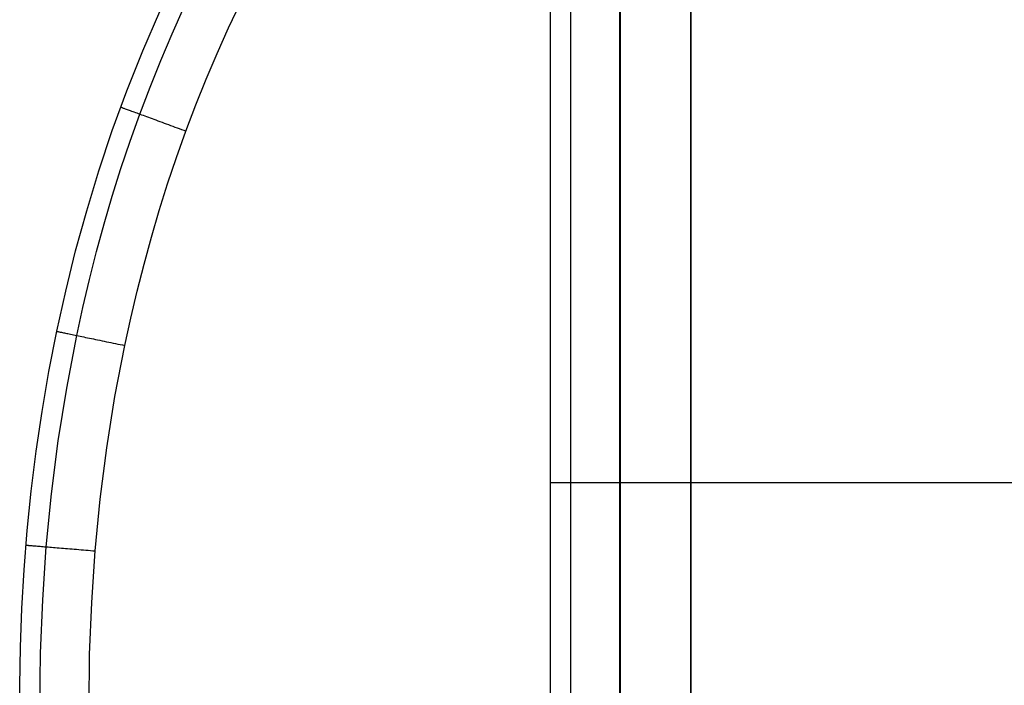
# Model space of a CAD drawing. Header units: millimetres. Extents: x 4627 to 5374, y -356 to 20.
# Tile 9 of 44: x 4627 to 4768, y -169 to -74. Entities that reach past the tile are written whole.
import ezdxf

# ---------------------------------------------------------------- set-up
doc = ezdxf.new("R2010")
doc.units = ezdxf.units.MM
doc.layers.add('Slope storage bench', color=7, linetype='Continuous', true_color=0x000000)
doc.layers.add('Slope storage bench$Lid', color=7, linetype='Continuous', true_color=0x000000)

msp = doc.modelspace()

# ---------------------------------------------------------------- linework, layer by layer
at = {"layer": 'Slope storage bench'}
for p, q in [((4702.8, -290.1, -150), (4702.8, 10.1, -150)), ((4702.8, -288.69, -290.1), (4702.8, 8.69, -290.1)), ((4705.7, -288.69, -297.1), (4705.7, 8.69, -297.1)), ((4712.7, -288.69, -300), (4712.7, 8.69, -300)), ((4702.8, -280), (4702.8, 0)), ((4712.8, -280), (4712.8, 0)), ((4722.8, 0, -280), (4722.8, -280, -280)), ((4722.8, -140), (4722.8, 0)), ((4722.8, -280, -150), (4722.8, 0, -150)), ((4702.8, -140), (4722.8, -140)), ((4702.8, -140), (4702.8, -140, -290.1)), ((4702.8, -140, -290.1), (4702.81, -140, -290.44)), ((4702.81, -140, -290.44), (4702.83, -140, -290.78)), ((4702.83, -140, -290.78), (4702.85, -140, -291.11)), ((4702.85, -140, -291.11), (4702.9, -140, -291.45)), ((4702.9, -140, -291.45), (4702.95, -140, -291.78)), ((4702.95, -140, -291.78), (4703.01, -140, -292.11)), ((4703.01, -140, -292.11), (4703.08, -140, -292.44)), ((4703.08, -140, -292.44), (4703.17, -140, -292.77)), ((4703.17, -140, -292.77), (4703.27, -140, -293.09)), ((4703.27, -140, -293.09), (4703.37, -140, -293.42)), ((4703.37, -140, -293.42), (4703.49, -140, -293.73)), ((4703.49, -140, -293.73), (4703.62, -140, -294.04)), ((4703.62, -140, -294.04), (4703.76, -140, -294.35)), ((4703.76, -140, -294.35), (4703.91, -140, -294.65)), ((4703.91, -140, -294.65), (4704.07, -140, -294.95)), ((4704.07, -140, -294.95), (4704.24, -140, -295.24)), ((4704.24, -140, -295.24), (4704.42, -140, -295.53)), ((4704.42, -140, -295.53), (4704.61, -140, -295.81)), ((4704.61, -140, -295.81), (4704.81, -140, -296.08)), ((4704.81, -140, -296.08), (4705.02, -140, -296.35)), ((4705.02, -140, -296.35), (4705.24, -140, -296.61)), ((4705.24, -140, -296.61), (4705.47, -140, -296.86)), ((4705.47, -140, -296.86), (4705.7, -140, -297.1)), ((4705.7, -140, -297.1), (4705.95, -140, -297.34)), ((4705.95, -140, -297.34), (4706.2, -140, -297.56)), ((4706.2, -140, -297.56), (4706.46, -140, -297.78)), ((4706.46, -140, -297.78), (4706.72, -140, -297.99)), ((4706.72, -140, -297.99), (4706.99, -140, -298.19)), ((4706.99, -140, -298.19), (4707.27, -140, -298.38)), ((4707.27, -140, -298.38), (4707.56, -140, -298.56)), ((4707.56, -140, -298.56), (4707.85, -140, -298.73)), ((4707.85, -140, -298.73), (4708.15, -140, -298.89)), ((4708.15, -140, -298.89), (4708.45, -140, -299.04)), ((4708.45, -140, -299.04), (4708.76, -140, -299.18)), ((4708.76, -140, -299.18), (4709.07, -140, -299.31)), ((4709.07, -140, -299.31), (4709.39, -140, -299.43)), ((4709.39, -140, -299.43), (4709.71, -140, -299.54)), ((4709.71, -140, -299.54), (4710.03, -140, -299.63)), ((4710.03, -140, -299.63), (4710.36, -140, -299.72)), ((4710.36, -140, -299.72), (4710.69, -140, -299.79)), ((4710.69, -140, -299.79), (4711.02, -140, -299.86)), ((4711.02, -140, -299.86), (4711.35, -140, -299.91)), ((4711.35, -140, -299.91), (4711.69, -140, -299.95)), ((4711.69, -140, -299.95), (4712.03, -140, -299.98)), ((4712.03, -140, -299.98), (4712.36, -140, -299.99)), ((4712.36, -140, -299.99), (4712.7, -140, -300)), ((4712.7, -140, -300), (5292.25, -140, -300)), ((4722.8, -280), (4722.8, -140)), ((4722.8, -140, -280), (5282.15, -140, -280)), ((4722.8, -140), (4722.8, -140, -280))]:
    msp.add_line(p, q, dxfattribs=at)
at = {"layer": 'Slope storage bench$Lid'}
for p, q in [((4656.9, -75.16, 20), (4658.6, -71.56, 20)), ((4656.9, -75.16), (4658.6, -71.56)), ((4644.66, -78.44, 10.1), (4647.1, -72.8, 10.1)), ((4644.66, -78.44, 9.9), (4647.1, -72.8, 9.9)), ((4644.66, -78.44, 10), (4647.1, -72.8, 10)), ((4648.85, -75.99, 17.1), (4650.54, -72.23, 17.1)), ((4648.85, -75.99, 2.9), (4650.54, -72.23, 2.9)), ((4655.27, -78.79, 20), (4656.9, -75.16, 20)), ((4655.27, -78.79), (4656.9, -75.16)), ((4647.24, -79.78, 17.1), (4648.85, -75.99, 17.1)), ((4647.24, -79.78, 2.9), (4648.85, -75.99, 2.9)), ((4642.4, -84.11, 10.1), (4644.66, -78.44, 10.1)), ((4642.4, -84.11, 9.9), (4644.66, -78.44, 9.9)), ((4642.4, -84.11, 10), (4644.66, -78.44, 10)), ((4645.71, -83.6, 17.1), (4647.24, -79.78, 17.1)), ((4645.71, -83.6, 2.9), (4647.24, -79.78, 2.9)), ((4653.71, -82.45, 20), (4655.27, -78.79, 20)), ((4653.71, -82.45), (4655.27, -78.79)), ((4652.23, -86.15, 20), (4653.71, -82.45, 20)), ((4652.23, -86.15), (4653.71, -82.45)), ((4640.32, -89.8, 10.1), (4642.4, -84.11, 10.1)), ((4640.32, -89.8, 9.9), (4642.4, -84.11, 9.9)), ((4640.32, -89.8, 10), (4642.4, -84.11, 10)), ((4644.25, -87.45, 17.1), (4645.71, -83.6, 17.1)), ((4644.25, -87.45, 2.9), (4645.71, -83.6, 2.9)), ((4641.53, -86.45, 10.1), (4641.53, -86.45, 10.44)), ((4641.53, -86.45, 10.44), (4641.55, -86.46, 10.78)), ((4641.53, -86.45, 9.9), (4641.53, -86.45, 9.56)), ((4641.53, -86.45, 9.56), (4641.55, -86.46, 9.22)), ((4641.55, -86.46, 10.78), (4641.57, -86.47, 11.11)), ((4641.55, -86.46, 9.22), (4641.57, -86.47, 8.89)), ((4641.57, -86.47, 11.11), (4641.61, -86.48, 11.45)), ((4641.57, -86.47, 8.89), (4641.61, -86.48, 8.55)), ((4641.61, -86.48, 11.45), (4641.66, -86.5, 11.78)), ((4641.61, -86.48, 8.55), (4641.66, -86.5, 8.22)), ((4641.66, -86.5, 11.78), (4641.72, -86.52, 12.11)), ((4641.66, -86.5, 8.22), (4641.72, -86.52, 7.89)), ((4641.72, -86.52, 12.11), (4641.79, -86.55, 12.44)), ((4641.72, -86.52, 7.89), (4641.79, -86.55, 7.56)), ((4641.79, -86.55, 12.44), (4641.87, -86.58, 12.77)), ((4641.79, -86.55, 7.56), (4641.87, -86.58, 7.23)), ((4641.87, -86.58, 12.77), (4641.96, -86.61, 13.09)), ((4641.87, -86.58, 7.23), (4641.96, -86.61, 6.91)), ((4641.96, -86.61, 13.09), (4642.06, -86.65, 13.42)), ((4641.96, -86.61, 6.91), (4642.06, -86.65, 6.58)), ((4642.06, -86.65, 13.42), (4642.17, -86.69, 13.73)), ((4642.06, -86.65, 6.58), (4642.17, -86.69, 6.27)), ((4642.17, -86.69, 13.73), (4642.29, -86.73, 14.04)), ((4642.17, -86.69, 6.27), (4642.29, -86.73, 5.96)), ((4642.29, -86.73, 14.04), (4642.43, -86.78, 14.35)), ((4642.29, -86.73, 5.96), (4642.43, -86.78, 5.65)), ((4642.43, -86.78, 14.35), (4642.57, -86.83, 14.65)), ((4642.43, -86.78, 5.65), (4642.57, -86.83, 5.35)), ((4642.57, -86.83, 14.65), (4642.72, -86.89, 14.95)), ((4642.57, -86.83, 5.35), (4642.72, -86.89, 5.05)), ((4642.72, -86.89, 14.95), (4642.88, -86.95, 15.24)), ((4642.72, -86.89, 5.05), (4642.88, -86.95, 4.76)), ((4642.88, -86.95, 15.24), (4643.05, -87.01, 15.53)), ((4642.88, -86.95, 4.76), (4643.05, -87.01, 4.47)), ((4643.05, -87.01, 15.53), (4643.23, -87.07, 15.81)), ((4643.05, -87.01, 4.47), (4643.23, -87.07, 4.19)), ((4650.82, -89.87, 20), (4652.23, -86.15, 20)), ((4650.82, -89.87), (4652.23, -86.15)), ((4642.86, -91.33, 17.1), (4644.25, -87.45, 17.1)), ((4642.86, -91.33, 2.9), (4644.25, -87.45, 2.9)), ((4643.23, -87.07, 15.81), (4643.41, -87.14, 16.08)), ((4643.23, -87.07, 4.19), (4643.41, -87.14, 3.92)), ((4643.41, -87.14, 16.08), (4643.61, -87.22, 16.35)), ((4643.41, -87.14, 3.92), (4643.61, -87.22, 3.65)), ((4643.61, -87.22, 16.35), (4643.81, -87.29, 16.61)), ((4643.61, -87.22, 3.65), (4643.81, -87.29, 3.39)), ((4643.81, -87.29, 16.61), (4644.03, -87.37, 16.86)), ((4643.81, -87.29, 3.39), (4644.03, -87.37, 3.14)), ((4644.03, -87.37, 16.86), (4644.25, -87.45, 17.1)), ((4644.03, -87.37, 3.14), (4644.25, -87.45, 2.9)), ((4644.25, -87.45, 17.1), (4644.47, -87.53, 17.34)), ((4644.25, -87.45, 2.9), (4644.47, -87.53, 2.66)), ((4644.47, -87.53, 17.34), (4644.71, -87.62, 17.56)), ((4644.47, -87.53, 2.66), (4644.71, -87.62, 2.44)), ((4644.71, -87.62, 17.56), (4644.95, -87.71, 17.78)), ((4644.71, -87.62, 2.44), (4644.95, -87.71, 2.22)), ((4644.95, -87.71, 17.78), (4645.2, -87.8, 17.99)), ((4644.95, -87.71, 2.22), (4645.2, -87.8, 2.01)), ((4645.2, -87.8, 17.99), (4645.46, -87.9, 18.19)), ((4645.2, -87.8, 2.01), (4645.46, -87.9, 1.81)), ((4645.46, -87.9, 18.19), (4645.72, -87.99, 18.38)), ((4645.46, -87.9, 1.81), (4645.72, -87.99, 1.62)), ((4645.72, -87.99, 18.38), (4645.99, -88.09, 18.56)), ((4645.72, -87.99, 1.62), (4645.99, -88.09, 1.44)), ((4645.99, -88.09, 18.56), (4646.26, -88.19, 18.73)), ((4645.99, -88.09, 1.44), (4646.26, -88.19, 1.27)), ((4646.26, -88.19, 18.73), (4646.54, -88.29, 18.89)), ((4646.26, -88.19, 1.27), (4646.54, -88.29, 1.11)), ((4646.54, -88.29, 18.89), (4646.83, -88.4, 19.04)), ((4646.54, -88.29, 1.11), (4646.83, -88.4, 0.96)), ((4646.83, -88.4, 19.04), (4647.11, -88.51, 19.18)), ((4646.83, -88.4, 0.96), (4647.11, -88.51, 0.82)), ((4638.41, -95.52, 10.1), (4640.32, -89.8, 10.1)), ((4638.41, -95.52, 9.9), (4640.32, -89.8, 9.9)), ((4638.41, -95.52, 10), (4640.32, -89.8, 10)), ((4647.11, -88.51, 19.18), (4647.41, -88.61, 19.31)), ((4647.11, -88.51, 0.82), (4647.41, -88.61, 0.69)), ((4647.41, -88.61, 19.31), (4647.7, -88.72, 19.43)), ((4647.41, -88.61, 0.69), (4647.7, -88.72, 0.57)), ((4647.7, -88.72, 19.43), (4648.01, -88.83, 19.54)), ((4647.7, -88.72, 0.57), (4648.01, -88.83, 0.46)), ((4648.01, -88.83, 19.54), (4648.31, -88.95, 19.63)), ((4648.01, -88.83, 0.46), (4648.31, -88.95, 0.37)), ((4648.31, -88.95, 19.63), (4648.62, -89.06, 19.72)), ((4648.31, -88.95, 0.37), (4648.62, -89.06, 0.28)), ((4648.62, -89.06, 19.72), (4648.93, -89.17, 19.79)), ((4648.62, -89.06, 0.28), (4648.93, -89.17, 0.21)), ((4648.93, -89.17, 19.79), (4649.24, -89.29, 19.86)), ((4648.93, -89.17, 0.21), (4649.24, -89.29, 0.14)), ((4649.24, -89.29, 19.86), (4649.55, -89.4, 19.91)), ((4649.24, -89.29, 0.14), (4649.55, -89.4, 0.09)), ((4649.55, -89.4, 19.91), (4649.87, -89.52, 19.95)), ((4649.55, -89.4, 0.09), (4649.87, -89.52, 0.05)), ((4649.87, -89.52, 19.95), (4650.18, -89.63, 19.98)), ((4649.87, -89.52, 0.05), (4650.18, -89.63, 0.02)), ((4650.18, -89.63, 19.98), (4650.5, -89.75, 19.99)), ((4650.18, -89.63, 0.02), (4650.5, -89.75, 0.01)), ((4650.5, -89.75, 19.99), (4650.82, -89.87, 20)), ((4650.5, -89.75, 0.01), (4650.82, -89.87)), ((4649.48, -93.62, 20), (4650.82, -89.87, 20)), ((4649.48, -93.62), (4650.82, -89.87)), ((4641.55, -95.22, 17.1), (4642.86, -91.33, 17.1)), ((4641.55, -95.22, 2.9), (4642.86, -91.33, 2.9)), ((4648.21, -97.39, 20), (4649.48, -93.62, 20)), ((4648.21, -97.39), (4649.48, -93.62)), ((4640.32, -99.15, 17.1), (4641.55, -95.22, 17.1)), ((4640.32, -99.15, 2.9), (4641.55, -95.22, 2.9)), ((4636.67, -101.24, 10.1), (4638.41, -95.52, 10.1)), ((4636.67, -101.24, 9.9), (4638.41, -95.52, 9.9)), ((4636.67, -101.24, 10), (4638.41, -95.52, 10)), ((4647.02, -101.19, 20), (4648.21, -97.39, 20)), ((4647.02, -101.19), (4648.21, -97.39)), ((4639.16, -103.09, 17.1), (4640.32, -99.15, 17.1)), ((4639.16, -103.09, 2.9), (4640.32, -99.15, 2.9)), ((4635.09, -106.98, 10.1), (4636.67, -101.24, 10.1)), ((4635.09, -106.98, 9.9), (4636.67, -101.24, 9.9)), ((4635.09, -106.98, 10), (4636.67, -101.24, 10)), ((4645.89, -105, 20), (4647.02, -101.19, 20)), ((4645.89, -105), (4647.02, -101.19)), ((4638.07, -107.05, 17.1), (4639.16, -103.09, 17.1)), ((4638.07, -107.05, 2.9), (4639.16, -103.09, 2.9)), ((4644.84, -108.84, 20), (4645.89, -105, 20)), ((4644.84, -108.84), (4645.89, -105)), ((4633.67, -112.71, 10.1), (4635.09, -106.98, 10.1)), ((4633.67, -112.71, 9.9), (4635.09, -106.98, 9.9)), ((4633.67, -112.71, 10), (4635.09, -106.98, 10)), ((4637.06, -111.03, 17.1), (4638.07, -107.05, 17.1)), ((4637.06, -111.03, 2.9), (4638.07, -107.05, 2.9)), ((4643.85, -112.7, 20), (4644.84, -108.84, 20)), ((4643.85, -112.7), (4644.84, -108.84)), ((4636.11, -115.03, 17.1), (4637.06, -111.03, 17.1)), ((4636.11, -115.03, 2.9), (4637.06, -111.03, 2.9)), ((4632.4, -118.44, 10.1), (4633.67, -112.71, 10.1)), ((4632.4, -118.44, 9.9), (4633.67, -112.71, 9.9)), ((4632.4, -118.44, 10), (4633.67, -112.71, 10)), ((4642.94, -116.57, 20), (4643.85, -112.7, 20)), ((4642.94, -116.57), (4643.85, -112.7)), ((4635.24, -119.04, 17.1), (4636.11, -115.03, 17.1)), ((4635.24, -119.04, 2.9), (4636.11, -115.03, 2.9)), ((4642.09, -120.46, 20), (4642.94, -116.57, 20)), ((4642.09, -120.46), (4642.94, -116.57)), ((4631.28, -124.17, 10.1), (4632.4, -118.44, 10.1)), ((4631.28, -124.17, 9.9), (4632.4, -118.44, 9.9)), ((4631.28, -124.17, 10), (4632.4, -118.44, 10)), ((4632.4, -118.44, 10.1), (4632.41, -118.44, 10.44)), ((4632.4, -118.44, 9.9), (4632.41, -118.44, 9.56)), ((4632.41, -118.44, 10.44), (4632.43, -118.45, 10.78)), ((4632.41, -118.44, 9.56), (4632.43, -118.45, 9.22)), ((4632.43, -118.45, 10.78), (4632.45, -118.45, 11.11)), ((4632.43, -118.45, 9.22), (4632.45, -118.45, 8.89)), ((4632.45, -118.45, 11.11), (4632.49, -118.46, 11.45)), ((4632.45, -118.45, 8.89), (4632.49, -118.46, 8.55)), ((4632.49, -118.46, 11.45), (4632.54, -118.47, 11.78)), ((4632.49, -118.46, 8.55), (4632.54, -118.47, 8.22)), ((4632.54, -118.47, 11.78), (4632.61, -118.49, 12.11)), ((4632.54, -118.47, 8.22), (4632.61, -118.49, 7.89)), ((4632.61, -118.49, 12.11), (4632.68, -118.5, 12.44)), ((4632.61, -118.49, 7.89), (4632.68, -118.5, 7.56)), ((4632.68, -118.5, 12.44), (4632.76, -118.52, 12.77)), ((4632.68, -118.5, 7.56), (4632.76, -118.52, 7.23)), ((4632.76, -118.52, 12.77), (4632.86, -118.54, 13.09)), ((4632.76, -118.52, 7.23), (4632.86, -118.54, 6.91)), ((4632.86, -118.54, 13.09), (4632.96, -118.56, 13.42)), ((4632.86, -118.54, 6.91), (4632.96, -118.56, 6.58)), ((4632.96, -118.56, 13.42), (4633.08, -118.58, 13.73)), ((4632.96, -118.56, 6.58), (4633.08, -118.58, 6.27)), ((4633.08, -118.58, 13.73), (4633.21, -118.61, 14.04)), ((4633.08, -118.58, 6.27), (4633.21, -118.61, 5.96)), ((4633.21, -118.61, 14.04), (4633.34, -118.64, 14.35)), ((4633.21, -118.61, 5.96), (4633.34, -118.64, 5.65)), ((4633.34, -118.64, 14.35), (4633.49, -118.67, 14.65)), ((4633.34, -118.64, 5.65), (4633.49, -118.67, 5.35)), ((4633.49, -118.67, 14.65), (4633.65, -118.7, 14.95)), ((4633.49, -118.67, 5.35), (4633.65, -118.7, 5.05)), ((4633.65, -118.7, 14.95), (4633.81, -118.74, 15.24)), ((4633.65, -118.7, 5.05), (4633.81, -118.74, 4.76)), ((4633.81, -118.74, 15.24), (4633.99, -118.77, 15.53)), ((4633.81, -118.74, 4.76), (4633.99, -118.77, 4.47)), ((4633.81, -126.53, 17.1), (4635.24, -119.04, 17.1)), ((4633.81, -126.53, 2.9), (4635.24, -119.04, 2.9)), ((4633.99, -118.77, 15.53), (4634.18, -118.81, 15.81)), ((4633.99, -118.77, 4.47), (4634.18, -118.81, 4.19)), ((4634.18, -118.81, 15.81), (4634.37, -118.85, 16.08)), ((4634.18, -118.81, 4.19), (4634.37, -118.85, 3.92)), ((4634.37, -118.85, 16.08), (4634.58, -118.9, 16.35)), ((4634.37, -118.85, 3.92), (4634.58, -118.9, 3.65)), ((4634.58, -118.9, 16.35), (4634.79, -118.94, 16.61)), ((4634.58, -118.9, 3.65), (4634.79, -118.94, 3.39)), ((4634.79, -118.94, 16.61), (4635.01, -118.99, 16.86)), ((4634.79, -118.94, 3.39), (4635.01, -118.99, 3.14)), ((4635.01, -118.99, 16.86), (4635.24, -119.04, 17.1)), ((4635.01, -118.99, 3.14), (4635.24, -119.04, 2.9)), ((4635.24, -119.04, 17.1), (4635.48, -119.08, 17.34)), ((4635.24, -119.04, 2.9), (4635.48, -119.08, 2.66)), ((4635.48, -119.08, 17.34), (4635.73, -119.14, 17.56)), ((4635.48, -119.08, 2.66), (4635.73, -119.14, 2.44)), ((4635.73, -119.14, 17.56), (4635.98, -119.19, 17.78)), ((4635.73, -119.14, 2.44), (4635.98, -119.19, 2.22)), ((4635.98, -119.19, 17.78), (4636.24, -119.24, 17.99)), ((4635.98, -119.19, 2.22), (4636.24, -119.24, 2.01)), ((4636.24, -119.24, 17.99), (4636.51, -119.3, 18.19)), ((4636.24, -119.24, 2.01), (4636.51, -119.3, 1.81)), ((4636.51, -119.3, 18.19), (4636.78, -119.36, 18.38)), ((4636.51, -119.3, 1.81), (4636.78, -119.36, 1.62)), ((4636.78, -119.36, 18.38), (4637.06, -119.41, 18.56)), ((4636.78, -119.36, 1.62), (4637.06, -119.41, 1.44)), ((4637.06, -119.41, 18.56), (4637.34, -119.47, 18.73)), ((4637.06, -119.41, 1.44), (4637.34, -119.47, 1.27)), ((4637.34, -119.47, 18.73), (4637.64, -119.53, 18.89)), ((4637.34, -119.47, 1.27), (4637.64, -119.53, 1.11)), ((4637.64, -119.53, 18.89), (4637.93, -119.6, 19.04)), ((4637.64, -119.53, 1.11), (4637.93, -119.6, 0.96)), ((4637.93, -119.6, 19.04), (4638.23, -119.66, 19.18)), ((4637.93, -119.6, 0.96), (4638.23, -119.66, 0.82)), ((4638.23, -119.66, 19.18), (4638.54, -119.72, 19.31)), ((4638.23, -119.66, 0.82), (4638.54, -119.72, 0.69)), ((4638.54, -119.72, 19.31), (4638.85, -119.79, 19.43)), ((4638.54, -119.72, 0.69), (4638.85, -119.79, 0.57)), ((4638.85, -119.79, 19.43), (4639.16, -119.85, 19.54)), ((4638.85, -119.79, 0.57), (4639.16, -119.85, 0.46)), ((4639.16, -119.85, 19.54), (4639.48, -119.92, 19.63)), ((4639.16, -119.85, 0.46), (4639.48, -119.92, 0.37)), ((4639.48, -119.92, 19.63), (4639.8, -119.99, 19.72)), ((4639.48, -119.92, 0.37), (4639.8, -119.99, 0.28)), ((4639.8, -119.99, 19.72), (4640.12, -120.05, 19.79)), ((4639.8, -119.99, 0.28), (4640.12, -120.05, 0.21)), ((4640.12, -120.05, 19.79), (4640.45, -120.12, 19.86)), ((4640.12, -120.05, 0.21), (4640.45, -120.12, 0.14)), ((4640.45, -120.12, 19.86), (4640.78, -120.19, 19.91)), ((4640.45, -120.12, 0.14), (4640.78, -120.19, 0.09)), ((4640.7, -127.74, 20), (4642.09, -120.46, 20)), ((4640.7, -127.74), (4642.09, -120.46)), ((4640.78, -120.19, 19.91), (4641.1, -120.26, 19.95)), ((4640.78, -120.19, 0.09), (4641.1, -120.26, 0.05)), ((4641.1, -120.26, 19.95), (4641.43, -120.33, 19.98)), ((4641.1, -120.26, 0.05), (4641.43, -120.33, 0.02)), ((4641.43, -120.33, 19.98), (4641.76, -120.39, 19.99)), ((4641.43, -120.33, 0.02), (4641.76, -120.39, 0.01)), ((4641.76, -120.39, 19.99), (4642.09, -120.46, 20)), ((4641.76, -120.39, 0.01), (4642.09, -120.46)), ((4630.31, -129.88, 10.1), (4631.28, -124.17, 10.1)), ((4630.31, -129.88, 9.9), (4631.28, -124.17, 9.9)), ((4630.31, -129.88, 10), (4631.28, -124.17, 10)), ((4632.61, -134.06, 17.1), (4633.81, -126.53, 17.1)), ((4632.61, -134.06, 2.9), (4633.81, -126.53, 2.9)), ((4639.54, -135.05, 20), (4640.7, -127.74, 20)), ((4639.54, -135.05), (4640.7, -127.74)), ((4629.47, -135.56, 10.1), (4630.31, -129.88, 10.1)), ((4629.47, -135.56, 9.9), (4630.31, -129.88, 9.9)), ((4629.47, -135.56, 10), (4630.31, -129.88, 10)), ((4631.64, -141.61, 17.1), (4632.61, -134.06, 17.1)), ((4631.64, -141.61, 2.9), (4632.61, -134.06, 2.9)), ((4628.77, -141.23, 10.1), (4629.47, -135.56, 10.1)), ((4628.77, -141.23, 9.9), (4629.47, -135.56, 9.9)), ((4628.77, -141.23, 10), (4629.47, -135.56, 10)), ((4638.6, -142.39, 20), (4639.54, -135.05, 20)), ((4638.6, -142.39), (4639.54, -135.05)), ((4628.2, -146.86, 10.1), (4628.77, -141.23, 10.1)), ((4628.2, -146.86, 9.9), (4628.77, -141.23, 9.9)), ((4628.2, -146.86, 10), (4628.77, -141.23, 10)), ((4630.91, -149.19, 17.1), (4631.64, -141.61, 17.1)), ((4630.91, -149.19, 2.9), (4631.64, -141.61, 2.9)), ((4637.88, -149.76, 20), (4638.6, -142.39, 20)), ((4637.88, -149.76), (4638.6, -142.39)), ((4627.75, -152.45, 10.1), (4628.2, -146.86, 10.1)), ((4627.75, -152.45, 9.9), (4628.2, -146.86, 9.9)), ((4627.75, -152.45, 10), (4628.2, -146.86, 10)), ((4628.02, -148.95, 10.1), (4628.02, -148.95, 10.44)), ((4628.02, -148.95, 10.44), (4628.04, -148.95, 10.78)), ((4628.02, -148.95, 9.9), (4628.02, -148.95, 9.56)), ((4628.02, -148.95, 9.56), (4628.04, -148.95, 9.22)), ((4628.04, -148.95, 10.78), (4628.07, -148.95, 11.11)), ((4628.04, -148.95, 9.22), (4628.07, -148.95, 8.89)), ((4628.07, -148.95, 11.11), (4628.11, -148.96, 11.45)), ((4628.07, -148.95, 8.89), (4628.11, -148.96, 8.55)), ((4628.11, -148.96, 11.45), (4628.16, -148.96, 11.78)), ((4628.11, -148.96, 8.55), (4628.16, -148.96, 8.22)), ((4628.16, -148.96, 11.78), (4628.22, -148.97, 12.11)), ((4628.16, -148.96, 8.22), (4628.22, -148.97, 7.89)), ((4628.22, -148.97, 12.11), (4628.3, -148.97, 12.44)), ((4628.22, -148.97, 7.89), (4628.3, -148.97, 7.56)), ((4628.3, -148.97, 12.44), (4628.38, -148.98, 12.77)), ((4628.3, -148.97, 7.56), (4628.38, -148.98, 7.23)), ((4628.38, -148.98, 12.77), (4628.48, -148.99, 13.09)), ((4628.38, -148.98, 7.23), (4628.48, -148.99, 6.91)), ((4628.48, -148.99, 13.09), (4628.59, -149, 13.42)), ((4628.48, -148.99, 6.91), (4628.59, -149, 6.58)), ((4628.59, -149, 13.42), (4628.7, -149.01, 13.73)), ((4628.59, -149, 6.58), (4628.7, -149.01, 6.27)), ((4628.7, -149.01, 13.73), (4628.83, -149.02, 14.04)), ((4628.7, -149.01, 6.27), (4628.83, -149.02, 5.96)), ((4628.83, -149.02, 14.04), (4628.97, -149.03, 14.35)), ((4628.83, -149.02, 5.96), (4628.97, -149.03, 5.65)), ((4628.97, -149.03, 14.35), (4629.12, -149.04, 14.65)), ((4628.97, -149.03, 5.65), (4629.12, -149.04, 5.35)), ((4629.12, -149.04, 14.65), (4629.28, -149.05, 14.95)), ((4629.12, -149.04, 5.35), (4629.28, -149.05, 5.05)), ((4629.28, -149.05, 14.95), (4629.45, -149.07, 15.24)), ((4629.28, -149.05, 5.05), (4629.45, -149.07, 4.76)), ((4629.45, -149.07, 15.24), (4629.63, -149.08, 15.53)), ((4629.45, -149.07, 4.76), (4629.63, -149.08, 4.47)), ((4629.63, -149.08, 15.53), (4629.82, -149.1, 15.81)), ((4629.63, -149.08, 4.47), (4629.82, -149.1, 4.19)), ((4629.82, -149.1, 15.81), (4630.02, -149.11, 16.08)), ((4629.82, -149.1, 4.19), (4630.02, -149.11, 3.92)), ((4630.02, -149.11, 16.08), (4630.23, -149.13, 16.35)), ((4630.02, -149.11, 3.92), (4630.23, -149.13, 3.65)), ((4630.23, -149.13, 16.35), (4630.45, -149.15, 16.61)), ((4630.23, -149.13, 3.65), (4630.45, -149.15, 3.39)), ((4630.39, -156.77, 17.1), (4630.91, -149.19, 17.1)), ((4630.39, -156.77, 2.9), (4630.91, -149.19, 2.9)), ((4630.45, -149.15, 16.61), (4630.67, -149.17, 16.86)), ((4630.45, -149.15, 3.39), (4630.67, -149.17, 3.14)), ((4630.67, -149.17, 16.86), (4630.91, -149.19, 17.1)), ((4630.67, -149.17, 3.14), (4630.91, -149.19, 2.9)), ((4630.91, -149.19, 17.1), (4631.15, -149.21, 17.34)), ((4630.91, -149.19, 2.9), (4631.15, -149.21, 2.66)), ((4631.15, -149.21, 17.34), (4631.4, -149.23, 17.56)), ((4631.15, -149.21, 2.66), (4631.4, -149.23, 2.44)), ((4631.4, -149.23, 17.56), (4631.66, -149.25, 17.78)), ((4631.4, -149.23, 2.44), (4631.66, -149.25, 2.22)), ((4631.66, -149.25, 17.78), (4631.92, -149.27, 17.99)), ((4631.66, -149.25, 2.22), (4631.92, -149.27, 2.01)), ((4631.92, -149.27, 17.99), (4632.19, -149.29, 18.19)), ((4631.92, -149.27, 2.01), (4632.19, -149.29, 1.81)), ((4632.19, -149.29, 18.19), (4632.47, -149.32, 18.38)), ((4632.19, -149.29, 1.81), (4632.47, -149.32, 1.62)), ((4632.47, -149.32, 18.38), (4632.76, -149.34, 18.56)), ((4632.47, -149.32, 1.62), (4632.76, -149.34, 1.44)), ((4632.76, -149.34, 18.56), (4633.05, -149.36, 18.73)), ((4632.76, -149.34, 1.44), (4633.05, -149.36, 1.27)), ((4633.05, -149.36, 18.73), (4633.34, -149.39, 18.89)), ((4633.05, -149.36, 1.27), (4633.34, -149.39, 1.11)), ((4633.34, -149.39, 18.89), (4633.64, -149.41, 19.04)), ((4633.34, -149.39, 1.11), (4633.64, -149.41, 0.96)), ((4633.64, -149.41, 19.04), (4633.95, -149.44, 19.18)), ((4633.64, -149.41, 0.96), (4633.95, -149.44, 0.82)), ((4633.95, -149.44, 19.18), (4634.26, -149.46, 19.31)), ((4633.95, -149.44, 0.82), (4634.26, -149.46, 0.69)), ((4634.26, -149.46, 19.31), (4634.58, -149.49, 19.43)), ((4634.26, -149.46, 0.69), (4634.58, -149.49, 0.57)), ((4634.58, -149.49, 19.43), (4634.9, -149.52, 19.54)), ((4634.58, -149.49, 0.57), (4634.9, -149.52, 0.46)), ((4634.9, -149.52, 19.54), (4635.22, -149.54, 19.63)), ((4634.9, -149.52, 0.46), (4635.22, -149.54, 0.37)), ((4635.22, -149.54, 19.63), (4635.55, -149.57, 19.72)), ((4635.22, -149.54, 0.37), (4635.55, -149.57, 0.28)), ((4635.55, -149.57, 19.72), (4635.87, -149.6, 19.79)), ((4635.55, -149.57, 0.28), (4635.87, -149.6, 0.21)), ((4635.87, -149.6, 19.79), (4636.21, -149.62, 19.86)), ((4635.87, -149.6, 0.21), (4636.21, -149.62, 0.14)), ((4636.21, -149.62, 19.86), (4636.54, -149.65, 19.91)), ((4636.21, -149.62, 0.14), (4636.54, -149.65, 0.09)), ((4636.54, -149.65, 19.91), (4636.87, -149.68, 19.95)), ((4636.54, -149.65, 0.09), (4636.87, -149.68, 0.05)), ((4636.87, -149.68, 19.95), (4637.21, -149.71, 19.98)), ((4636.87, -149.68, 0.05), (4637.21, -149.71, 0.02)), ((4637.21, -149.71, 19.98), (4637.55, -149.74, 19.99)), ((4637.21, -149.71, 0.02), (4637.55, -149.74, 0.01)), ((4637.38, -157.15, 20), (4637.88, -149.76, 20)), ((4637.38, -157.15), (4637.88, -149.76)), ((4637.55, -149.74, 19.99), (4637.88, -149.76, 20)), ((4637.55, -149.74, 0.01), (4637.88, -149.76)), ((4627.42, -158, 10.1), (4627.75, -152.45, 10.1)), ((4627.42, -158, 9.9), (4627.75, -152.45, 9.9)), ((4627.42, -158, 10), (4627.75, -152.45, 10)), ((4630.09, -164.37, 17.1), (4630.39, -156.77, 17.1)), ((4630.09, -164.37, 2.9), (4630.39, -156.77, 2.9)), ((4637.08, -164.55, 20), (4637.38, -157.15, 20)), ((4637.08, -164.55), (4637.38, -157.15)), ((4627.21, -163.5, 10.1), (4627.42, -158, 10.1)), ((4627.21, -163.5, 9.9), (4627.42, -158, 9.9)), ((4627.21, -163.5, 10), (4627.42, -158, 10)), ((4627.11, -168.95, 10.1), (4627.21, -163.5, 10.1)), ((4627.11, -168.95, 9.9), (4627.21, -163.5, 9.9)), ((4627.11, -168.95, 10), (4627.21, -163.5, 10)), ((4630, -171.97, 17.1), (4630.09, -164.37, 17.1)), ((4630, -171.97, 2.9), (4630.09, -164.37, 2.9)), ((4637, -171.95, 20), (4637.08, -164.55, 20)), ((4637, -171.95), (4637.08, -164.55)), ((4627.12, -174.33, 10), (4627.11, -168.95, 10))]:
    msp.add_line(p, q, dxfattribs=at)

doc.saveas('drawing.dxf')
